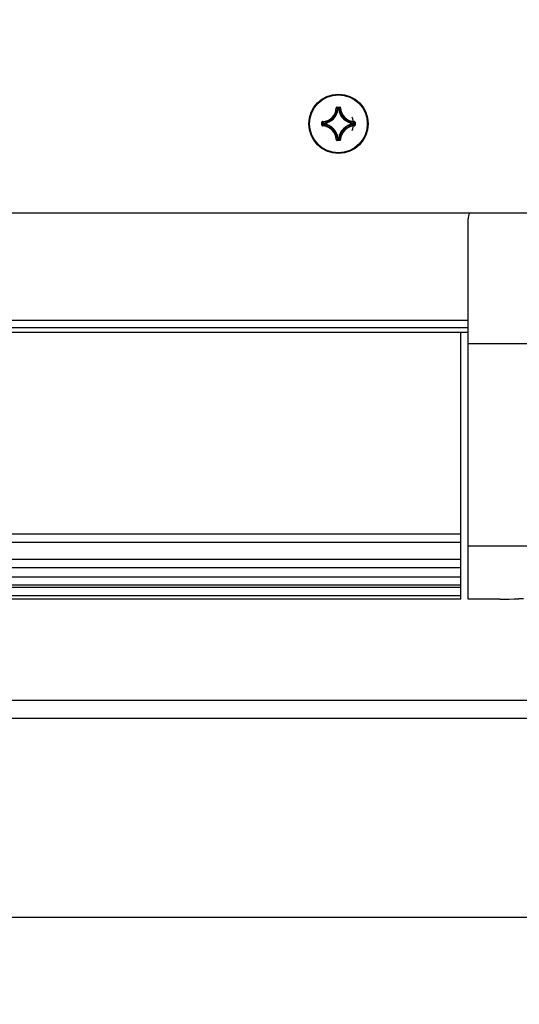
# Model space of a CAD drawing. Extents: x 0 to 420, y 0 to 297.
# Tile 51 of 77: x 268 to 282, y 201 to 228. Entities that reach past the tile are written whole.
import ezdxf

# ---------------------------------------------------------------- set-up
doc = ezdxf.new("R2010")
doc.units = 0
doc.header["$LTSCALE"] = 23.1
doc.layers.get('0').update_dxf_attribs({"linetype": 'CONTINUOUS'})
doc.layers.add('AXES', color=7, linetype='CONTINUOUS')
doc.layers.add('DIM_PILOTEES', color=7, linetype='CONTINUOUS')
doc.dimstyles.get("Standard").update_dxf_attribs({"dimtxt": 2.5, "dimasz": 2.5, "dimexe": 1.25, "dimexo": 0.625, "dimtad": 1, "dimcen": 2.5, "dimazin": 3, "dimtfac": 1, "dimtmove": 0, "dimatfit": 3})

# ---------------------------------------------------------------- blocks, each defined once
blk = doc.blocks.new('_FILLED')
at = {"color": 0, "linetype": 'BYBLOCK'}
blk.add_solid([(0, 0), (-1, 0.1429), (-1, -0.1429)], dxfattribs=at)
blk = doc.blocks.new('*D5')
at = {"layer": 'DIM_PILOTEES', "color": 2, "linetype": 'CONTINUOUS'}
for p, q in [((190.124, 209.109), (190.124, 278.743)), ((390.124, 209.109), (390.124, 278.743)), ((190.124, 276.743), (290.124, 276.743)), ((390.124, 276.743), (290.124, 276.743))]:
    blk.add_line(p, q, dxfattribs=at)
at = {"layer": 'DIM_PILOTEES', "color": 2, "linetype": 'CONTINUOUS', "xscale": 3.5, "yscale": 3.5, "zscale": 3.5, "rotation": 180}
blk.add_blockref('_FILLED', (190.124, 276.743), dxfattribs=at)
at = {"layer": 'DIM_PILOTEES', "color": 2, "linetype": 'CONTINUOUS', "xscale": 3.5, "yscale": 3.5, "zscale": 3.5}
blk.add_blockref('_FILLED', (390.124, 276.743), dxfattribs=at)
blk = doc.blocks.new('*D19')
at = {"layer": 'DIM_PILOTEES', "color": 2, "linetype": 'CONTINUOUS'}
for p, q in [((283.521, 203.333), (283.521, 210.833)), ((283.521, 210.833), (283.521, 201.633)), ((259.19, 203.333), (285.521, 203.333)), ((283.521, 182.254), (283.521, 201.633)), ((259.19, 199.933), (285.521, 199.933)), ((283.521, 199.933), (283.521, 182.254))]:
    blk.add_line(p, q, dxfattribs=at)
at = {"layer": 'DIM_PILOTEES', "color": 2, "linetype": 'CONTINUOUS', "xscale": 3.5, "yscale": 3.5, "zscale": 3.5}
for p, rotation in [((283.521, 203.333), 270), ((283.521, 199.933), 90)]:
    blk.add_blockref('_FILLED', p, dxfattribs=dict(at, rotation=rotation))

msp = doc.modelspace()

# ---------------------------------------------------------------- linework, layer by layer
at = {"color": 7, "linetype": 'CONTINUOUS'}
for p, q in [((276.662, 225.727), (276.672, 225.727)), ((276.682, 225.747), (276.682, 225.737)), ((276.682, 225.747), (276.761, 225.747)), ((276.682, 225.737), (276.761, 225.737)), ((276.693, 225.705), (276.703, 225.694)), ((276.713, 225.693), (276.703, 225.694)), ((276.708, 225.709), (276.713, 225.703)), ((276.713, 225.693), (276.713, 225.703)), ((276.713, 225.703), (276.729, 225.703)), ((276.713, 225.693), (276.729, 225.693)), ((276.735, 225.709), (276.729, 225.703)), ((276.729, 225.693), (276.729, 225.703)), ((276.729, 225.693), (276.739, 225.694)), ((276.761, 225.747), (276.761, 225.737)), ((276.781, 225.727), (276.771, 225.727)), ((276.262, 225.248), (276.262, 225.327)), ((276.262, 225.327), (276.272, 225.327)), ((276.272, 225.248), (276.272, 225.327)), ((276.282, 225.347), (276.282, 225.337)), ((277.139, 225.316), (277.128, 225.305)), ((277.161, 225.347), (277.161, 225.337)), ((277.17, 225.327), (277.17, 225.248)), ((277.18, 225.327), (277.17, 225.327)), ((277.18, 225.327), (277.18, 225.248)), ((276.262, 225.248), (276.272, 225.248)), ((276.282, 225.228), (276.282, 225.238)), ((276.3, 225.301), (276.305, 225.295)), ((276.3, 225.274), (276.305, 225.279)), ((276.303, 225.259), (276.314, 225.269)), ((276.305, 225.279), (276.305, 225.295)), ((276.315, 225.295), (276.305, 225.295)), ((276.315, 225.279), (276.305, 225.279)), ((276.315, 225.295), (276.314, 225.305)), ((276.315, 225.279), (276.314, 225.269)), ((276.315, 225.279), (276.315, 225.295)), ((277.127, 225.295), (277.128, 225.305)), ((277.127, 225.295), (277.127, 225.279)), ((277.127, 225.295), (277.137, 225.295)), ((277.127, 225.279), (277.128, 225.269)), ((277.127, 225.279), (277.137, 225.279)), ((277.143, 225.301), (277.137, 225.295)), ((277.137, 225.295), (277.137, 225.279)), ((277.143, 225.274), (277.137, 225.279)), ((277.161, 225.228), (277.161, 225.238)), ((277.18, 225.248), (277.17, 225.248)), ((276.662, 224.848), (276.672, 224.848)), ((276.682, 224.828), (276.682, 224.838)), ((276.761, 224.838), (276.682, 224.838)), ((276.761, 224.828), (276.682, 224.828)), ((276.713, 224.882), (276.703, 224.881)), ((276.708, 224.866), (276.713, 224.872)), ((276.713, 224.882), (276.713, 224.872)), ((276.729, 224.882), (276.713, 224.882)), ((276.729, 224.872), (276.713, 224.872)), ((276.729, 224.882), (276.729, 224.872)), ((276.729, 224.882), (276.739, 224.881)), ((276.735, 224.866), (276.729, 224.872)), ((276.75, 224.869), (276.739, 224.881)), ((276.761, 224.828), (276.761, 224.838)), ((276.781, 224.848), (276.771, 224.848)), ((385.464, 222.813), (194.764, 222.813)), ((280.314, 219.2), (280.314, 222.653)), ((280.314, 219.839), (239.914, 219.839)), ((239.914, 219.646), (280.314, 219.646)), ((280.314, 219.513), (239.914, 219.513)), ((280.114, 212.133), (280.114, 219.513)), ((280.114, 213.928), (240.114, 213.928)), ((280.114, 213.698), (240.114, 213.698)), ((280.114, 213.231), (240.114, 213.231)), ((280.114, 213.001), (240.114, 213.001)), ((280.114, 212.745), (240.114, 212.745)), ((280.114, 212.516), (240.114, 212.516)), ((280.114, 212.458), (240.114, 212.458)), ((280.114, 212.229), (240.114, 212.229)), ((280.114, 212.133), (240.114, 212.133)), ((281.194, 212.134), (281.194, 212.135)), ((281.844, 212.139), (281.714, 212.14)), ((387.124, 209.333), (193.224, 209.333)), ((387.224, 208.833), (193.024, 208.833))]:
    msp.add_line(p, q, dxfattribs=at)
for points in [[(276.682, 225.747), (276.679, 225.746), (276.676, 225.746), (276.673, 225.744), (276.67, 225.743), (276.668, 225.741), (276.666, 225.739), (276.664, 225.736), (276.663, 225.733), (276.662, 225.73), (276.662, 225.727)], [(276.672, 225.727), (276.672, 225.729), (276.673, 225.731), (276.674, 225.732), (276.675, 225.734), (276.676, 225.735), (276.678, 225.736), (276.68, 225.736), (276.682, 225.737)], [(276.672, 225.727), (276.677, 225.722), (276.682, 225.716), (276.688, 225.711), (276.693, 225.705)], [(276.682, 225.737), (276.687, 225.731), (276.692, 225.726), (276.698, 225.72), (276.703, 225.715), (276.708, 225.709)], [(276.703, 225.694), (276.704, 225.696), (276.704, 225.698), (276.705, 225.699), (276.707, 225.701), (276.708, 225.702), (276.71, 225.702), (276.711, 225.703), (276.713, 225.703)], [(276.729, 225.703), (276.731, 225.703), (276.733, 225.702), (276.734, 225.702), (276.736, 225.701), (276.737, 225.699), (276.738, 225.698), (276.739, 225.696), (276.739, 225.694)], [(276.761, 225.737), (276.755, 225.731), (276.75, 225.726), (276.745, 225.72), (276.74, 225.715), (276.735, 225.709)], [(276.771, 225.727), (276.765, 225.722), (276.76, 225.716), (276.755, 225.711), (276.75, 225.705), (276.739, 225.694)], [(276.781, 225.727), (276.78, 225.73), (276.779, 225.733), (276.778, 225.736), (276.777, 225.739), (276.775, 225.741), (276.772, 225.743), (276.77, 225.744), (276.767, 225.746), (276.764, 225.746), (276.761, 225.747)], [(276.761, 225.737), (276.763, 225.736), (276.764, 225.736), (276.766, 225.735), (276.768, 225.734), (276.769, 225.732), (276.77, 225.731), (276.77, 225.729), (276.771, 225.727)], [(276.282, 225.347), (276.278, 225.346), (276.275, 225.346), (276.273, 225.344), (276.27, 225.343), (276.268, 225.341), (276.266, 225.338), (276.264, 225.336), (276.263, 225.333), (276.262, 225.33), (276.262, 225.327)], [(276.272, 225.327), (276.272, 225.329), (276.273, 225.331), (276.274, 225.332), (276.275, 225.334), (276.276, 225.335), (276.278, 225.336), (276.28, 225.336), (276.282, 225.337)], [(276.272, 225.327), (276.277, 225.322), (276.283, 225.316), (276.288, 225.311), (276.294, 225.306), (276.3, 225.301)], [(276.282, 225.337), (276.287, 225.331), (276.292, 225.326), (276.298, 225.321), (276.303, 225.316), (276.314, 225.305)], [(277.161, 225.337), (277.155, 225.331), (277.15, 225.326), (277.145, 225.321), (277.139, 225.316)], [(277.17, 225.327), (277.165, 225.322), (277.16, 225.316), (277.154, 225.311), (277.148, 225.306), (277.143, 225.301)], [(277.18, 225.327), (277.18, 225.33), (277.179, 225.333), (277.178, 225.336), (277.177, 225.338), (277.175, 225.341), (277.172, 225.343), (277.17, 225.344), (277.167, 225.346), (277.164, 225.346), (277.161, 225.347)], [(277.161, 225.337), (277.163, 225.336), (277.165, 225.336), (277.166, 225.335), (277.168, 225.334), (277.169, 225.332), (277.17, 225.331), (277.17, 225.329), (277.17, 225.327)], [(276.262, 225.248), (276.262, 225.245), (276.263, 225.242), (276.264, 225.239), (276.266, 225.236), (276.268, 225.234), (276.27, 225.232), (276.273, 225.23), (276.275, 225.229), (276.278, 225.228), (276.282, 225.228)], [(276.272, 225.248), (276.277, 225.253), (276.283, 225.258), (276.288, 225.264), (276.294, 225.269), (276.3, 225.274)], [(276.282, 225.238), (276.28, 225.238), (276.278, 225.239), (276.276, 225.24), (276.275, 225.241), (276.274, 225.242), (276.273, 225.244), (276.272, 225.246), (276.272, 225.248)], [(276.282, 225.238), (276.287, 225.243), (276.292, 225.248), (276.298, 225.254), (276.303, 225.259)], [(276.305, 225.295), (276.306, 225.297), (276.306, 225.299), (276.307, 225.301), (276.308, 225.302), (276.309, 225.303), (276.311, 225.304), (276.313, 225.305), (276.314, 225.305)], [(276.314, 225.269), (276.313, 225.27), (276.311, 225.27), (276.309, 225.271), (276.308, 225.273), (276.307, 225.274), (276.306, 225.276), (276.306, 225.278), (276.305, 225.279)], [(277.128, 225.305), (277.13, 225.305), (277.132, 225.304), (277.133, 225.303), (277.135, 225.302), (277.136, 225.301), (277.136, 225.299), (277.137, 225.297), (277.137, 225.295)], [(277.137, 225.279), (277.137, 225.277), (277.136, 225.276), (277.136, 225.274), (277.134, 225.273), (277.133, 225.271), (277.132, 225.27), (277.13, 225.27), (277.128, 225.269)], [(277.161, 225.238), (277.155, 225.243), (277.15, 225.248), (277.145, 225.254), (277.139, 225.259), (277.128, 225.269)], [(277.17, 225.248), (277.165, 225.253), (277.16, 225.258), (277.154, 225.264), (277.148, 225.269), (277.143, 225.274)], [(277.17, 225.248), (277.17, 225.246), (277.17, 225.244), (277.169, 225.242), (277.168, 225.241), (277.166, 225.24), (277.165, 225.239), (277.163, 225.238), (277.161, 225.238)], [(277.161, 225.228), (277.164, 225.228), (277.167, 225.229), (277.17, 225.23), (277.172, 225.232), (277.175, 225.234), (277.177, 225.236), (277.178, 225.239), (277.179, 225.242), (277.18, 225.245), (277.18, 225.248)], [(276.662, 224.848), (276.662, 224.844), (276.663, 224.842), (276.664, 224.839), (276.666, 224.836), (276.668, 224.834), (276.67, 224.832), (276.673, 224.83), (276.676, 224.829), (276.679, 224.828), (276.682, 224.828)], [(276.672, 224.848), (276.677, 224.853), (276.682, 224.858), (276.688, 224.864), (276.693, 224.869), (276.703, 224.881)], [(276.682, 224.838), (276.68, 224.838), (276.678, 224.839), (276.676, 224.84), (276.675, 224.841), (276.674, 224.842), (276.673, 224.844), (276.672, 224.846), (276.672, 224.848)], [(276.682, 224.838), (276.687, 224.844), (276.692, 224.849), (276.698, 224.855), (276.703, 224.86), (276.708, 224.866)], [(276.713, 224.872), (276.711, 224.872), (276.71, 224.872), (276.708, 224.873), (276.707, 224.874), (276.705, 224.875), (276.704, 224.877), (276.704, 224.879), (276.703, 224.881)], [(276.739, 224.881), (276.739, 224.879), (276.738, 224.877), (276.737, 224.875), (276.736, 224.874), (276.735, 224.873), (276.733, 224.872), (276.731, 224.872), (276.729, 224.872)], [(276.761, 224.838), (276.755, 224.844), (276.75, 224.849), (276.745, 224.855), (276.74, 224.86), (276.735, 224.866)], [(276.771, 224.848), (276.765, 224.853), (276.76, 224.858), (276.755, 224.864), (276.75, 224.869)], [(276.771, 224.848), (276.77, 224.846), (276.77, 224.844), (276.769, 224.842), (276.768, 224.841), (276.766, 224.84), (276.764, 224.839), (276.763, 224.838), (276.761, 224.838)], [(276.761, 224.828), (276.764, 224.828), (276.767, 224.829), (276.77, 224.83), (276.772, 224.832), (276.775, 224.834), (276.777, 224.836), (276.778, 224.839), (276.779, 224.842), (276.78, 224.844), (276.781, 224.848)], [(281.194, 212.135), (281.324, 212.136), (281.454, 212.137), (281.584, 212.139), (281.714, 212.14)]]:
    msp.add_lwpolyline(points, dxfattribs=at)
msp.add_circle((276.722, 225.287), 0.82, dxfattribs=at)
for centre, radius, start, end in [((276.271, 225.737), 0.401, 271.5011, 358.4989), ((276.271, 225.737), 0.391, 271.5011, 358.4989), ((276.271, 225.737), 0.434, 275.7059, 354.2941), ((276.271, 225.737), 0.444, 275.7053, 354.2947), ((277.171, 225.737), 0.444, 185.7054, 264.2948), ((277.171, 225.737), 0.434, 185.7059, 264.2941), ((277.171, 225.737), 0.401, 181.5011, 268.4989), ((277.171, 225.737), 0.391, 181.5011, 268.4989), ((276.722, 225.287), 0.33, 164.5025, 180), ((276.722, 225.287), 0.42, 334.2861, 25.7139), ((276.271, 224.837), 0.401, 1.5011, 88.4989), ((276.271, 224.837), 0.391, 1.5011, 88.4989), ((276.271, 224.837), 0.434, 5.7059, 84.2941), ((276.271, 224.837), 0.444, 5.7053, 84.2948), ((277.171, 224.837), 0.444, 95.7054, 174.2948), ((277.171, 224.837), 0.434, 95.7059, 174.2941), ((277.171, 224.837), 0.401, 91.5011, 178.4989), ((277.171, 224.837), 0.391, 91.5011, 178.4989), ((276.722, 225.287), 0.33, 344.5025, 360), ((280.714, 222.653), 0.4, 156.4427, 180)]:
    msp.add_arc(centre, radius, start, end, dxfattribs=at)
at = {"layer": 'AXES', "color": 7, "linetype": 'CONTINUOUS'}
for p, q in [((280.314, 212.134), (280.314, 219.2)), ((299.914, 219.2), (280.314, 219.2)), ((299.914, 213.595), (280.314, 213.595)), ((281.194, 212.134), (280.314, 212.134))]:
    msp.add_line(p, q, dxfattribs=at)
msp.add_circle((276.721, 225.287), 0.8, dxfattribs=at)

# ---------------------------------------------------------------- dimensions: what is measured, and where the dimension line sits
at = {"layer": 'DIM_PILOTEES', "color": 2, "linetype": 'CONTINUOUS'}
for base, p1, p2, angle, picture, middle in [((190.124, 276.743), (390.124, 209.109), (190.124, 209.109), 180, '*D5', (281.365, 276.743)), ((283.521, 199.933), (259.19, 203.333), (259.19, 199.933), 270, '*D19', (283.521, 182.254))]:
    dim = msp.add_linear_dim(base=base, p1=p1, p2=p2, angle=angle, dimstyle='Standard', dxfattribs=at)
    dim.commit()
    dim.dimension.update_dxf_attribs({"geometry": picture, "text_midpoint": middle, "dimtype": 128})

doc.saveas('drawing.dxf')
